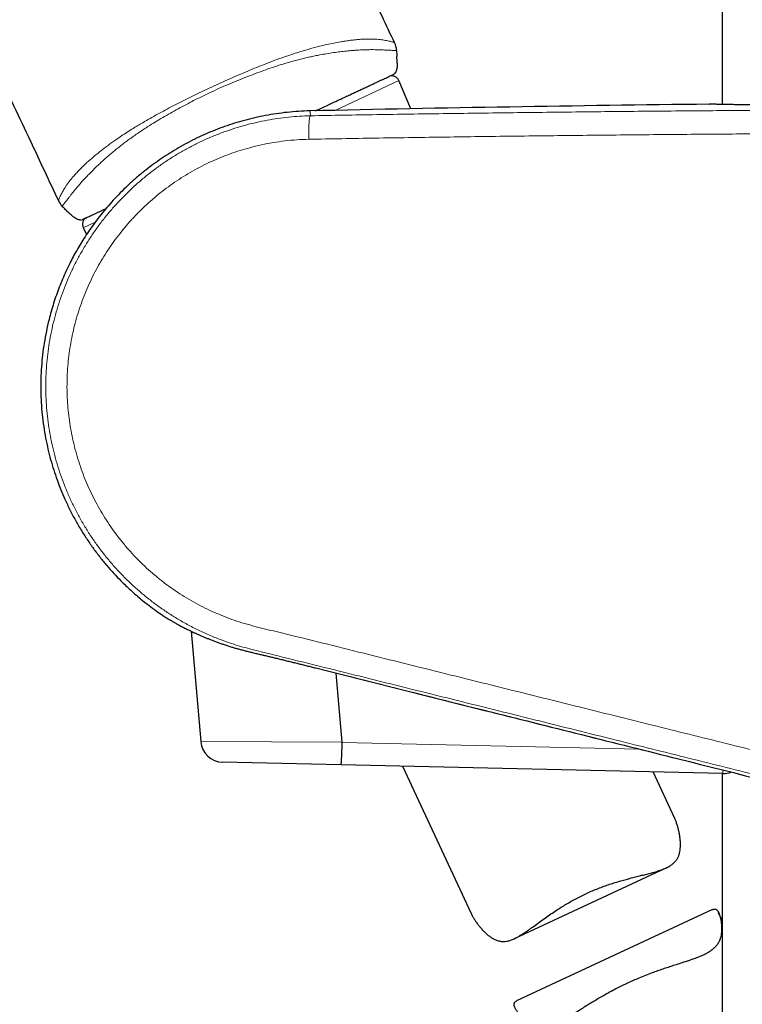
# Model space of a CAD drawing. Header units: millimetres. Extents: x 8 to 1162, y 12 to 2222.
# Tile 33 of 55: x 140 to 188, y 1837 to 1903. Entities that reach past the tile are written whole.
import ezdxf

# ---------------------------------------------------------------- set-up
doc = ezdxf.new("R2010")
doc.units = ezdxf.units.MM

msp = doc.modelspace()

# ---------------------------------------------------------------- linework, layer by layer
at = {"color": 7, "linetype": 'Continuous', "lineweight": 30}
for p, q in [((186.927, 2190.058), (186.927, 1897.228)), ((165.177, 1899.523), (165.183, 1899.542)), ((166.122, 1896.939), (165.34, 1898.826)), ((186.046, 1897.246), (186.063, 1897.246)), ((143.825, 1889.59), (143.866, 1889.572)), ((144.264, 1888.998), (144.491, 1888.562)), ((151.463, 1862.075), (152.108, 1854.702)), ((161.549, 1854.661), (161.145, 1859.279)), ((161.549, 1854.661), (161.55, 1854.652)), ((161.473, 1853.154), (153.568, 1853.333)), ((186.967, 1852.576), (161.473, 1853.154)), ((165.576, 1853.061), (170.163, 1843.223)), ((183.758, 1849.563), (182.303, 1852.682)), ((186.927, 1852.577), (186.927, 1591.376)), ((173.053, 1841.559), (183.177, 1846.28)), ((186.279, 1843.497), (173.189, 1837.394)), ((186.927, 1842.767), (186.683, 1843.288))]:
    msp.add_line(p, q, dxfattribs=at)
at = {"color": 8, "linetype": 'Continuous', "lineweight": 0}
for p, q in [((165.048, 1899.282), (165.004, 1899.245)), ((165.34, 1898.826), (161.072, 1896.835)), ((144.159, 1889.524), (144.106, 1889.516)), ((145.05, 1889.364), (144.264, 1888.998)), ((159.78, 1859.622), (159.78, 1859.622)), ((152.108, 1854.702), (161.549, 1854.661)), ((161.55, 1854.652), (181.404, 1854.202)), ((186.972, 1852.809), (186.967, 1852.576))]:
    msp.add_line(p, q, dxfattribs=at)
at = {"color": 7, "linetype": 'Continuous', "lineweight": 30}
for centre, radius, start, end in [((163.779, 1900.759), 1.4, 2.54453, 25.18082), ((164.878, 1898.634), 0.5, 22.51874, 115), ((213.827, -551.215), 2448.618, 90.65006, 91.273199), ((143.87, 1891.402), 1.4, 205.06531, 223.27362), ((144.708, 1889.228), 0.5, 115, 207.48126), ((150.127, 1863.361), 0.5, 237.16274, 238.5269), ((153.602, 1854.832), 1.5, 185.01536, 268.70171), ((187.001, 1854.076), 1.5, 268.70171, 290.37108)]:
    msp.add_arc(centre, radius, start, end, dxfattribs=at)
for points, knots in [([(165.044, 1901.353), (164.505, 1902.495), (163.303, 1905.047), (161.395, 1908.992), (159.329, 1913.19), (157.227, 1917.375), (155.102, 1921.521), (152.957, 1925.628), (150.791, 1929.696), (148.591, 1933.748), (146.343, 1937.813), (144.045, 1941.887), (141.698, 1945.971), (139.315, 1950.037), (136.898, 1954.083), (134.446, 1958.11), (131.959, 1962.115), (129.579, 1965.876), (127.313, 1969.395), (125.166, 1972.676), (122.996, 1975.941), (120.801, 1979.189), (118.583, 1982.421), (116.383, 1985.574), (114.204, 1988.65), (112.047, 1991.649), (109.868, 1994.631), (107.669, 1997.597), (105.362, 2000.66), (102.946, 2003.818), (100.416, 2007.067), (97.861, 2010.294), (95.278, 2013.497), (92.67, 2016.678), (90.035, 2019.834), (87.864, 2022.397), (86.561, 2023.9), (86.156, 2024.367)], [0, 0, 0, 0, 0.025843, 0.057737, 0.089659, 0.121607, 0.153579, 0.185, 0.216439, 0.247895, 0.279366, 0.311492, 0.343629, 0.375776, 0.40793, 0.44009, 0.472254, 0.50442, 0.531168, 0.557915, 0.58466, 0.611404, 0.638144, 0.664881, 0.690086, 0.715287, 0.740482, 0.765672, 0.790855, 0.818954, 0.847044, 0.875124, 0.903195, 0.931254, 0.959303, 0.987341, 1, 1, 1, 1]), ([(73.342, 2009.136), (73.782, 2008.584), (74.999, 2007.06), (76.958, 2004.535), (79.223, 2001.565), (81.458, 1998.569), (83.622, 1995.608), (85.718, 1992.682), (87.749, 1989.795), (89.755, 1986.888), (91.739, 1983.964), (93.775, 1980.907), (95.861, 1977.717), (97.995, 1974.392), (100.103, 1971.047), (102.184, 1967.683), (104.24, 1964.301), (106.27, 1960.903), (108.277, 1957.488), (110.353, 1953.897), (112.495, 1950.129), (114.7, 1946.182), (116.877, 1942.219), (119.027, 1938.241), (121.138, 1934.273), (123.213, 1930.317), (125.251, 1926.374), (127.267, 1922.421), (129.388, 1918.209), (131.611, 1913.738), (133.931, 1909.006), (136.225, 1904.268), (138.493, 1899.527), (140.619, 1895.041), (141.981, 1892.132), (142.601, 1890.808)], [0, 0, 0, 0, 0.015413, 0.042577, 0.069756, 0.096949, 0.124158, 0.149827, 0.175511, 0.20121, 0.226924, 0.252653, 0.281385, 0.310134, 0.3389, 0.367682, 0.396479, 0.425289, 0.45411, 0.482942, 0.515831, 0.548729, 0.581631, 0.614535, 0.647437, 0.679745, 0.712045, 0.744332, 0.776601, 0.814988, 0.853338, 0.891642, 0.929892, 0.968081, 1, 1, 1, 1]), ([(165.178, 1900.821), (165.181, 1900.756), (165.188, 1900.624), (165.196, 1900.491), (165.2, 1900.423)], [0, 0, 0, 0, 0.4873918, 1, 1, 1, 1]), ([(165.221, 1899.975), (165.22, 1899.99), (165.22, 1900.016), (165.218, 1900.065), (165.216, 1900.112), (165.214, 1900.152), (165.212, 1900.182), (165.211, 1900.212), (165.209, 1900.255), (165.207, 1900.308), (165.204, 1900.368), (165.202, 1900.403), (165.201, 1900.423)], [0, 0, 0, 0, 0.179375, 0.316189, 0.414728, 0.453292, 0.48827, 0.523706, 0.563552, 0.666666, 0.81055, 1, 1, 1, 1]), ([(165.22, 1899.977), (165.22, 1899.964), (165.223, 1899.875), (165.216, 1899.751), (165.197, 1899.605), (165.175, 1899.506), (165.143, 1899.416), (165.103, 1899.345), (165.07, 1899.3), (165.05, 1899.284), (165.048, 1899.282)], [0, 0, 0, 0, 0.0515533, 0.3637771, 0.5081669, 0.6536535, 0.7746414, 0.8983142, 0.9872862, 1, 1, 1, 1]), ([(159.776, 1896.807), (159.86, 1896.846), (160.071, 1896.944), (160.402, 1897.098), (160.767, 1897.269), (161.117, 1897.432), (161.452, 1897.588), (161.771, 1897.737), (162.079, 1897.881), (162.377, 1898.019), (162.663, 1898.153), (162.937, 1898.28), (163.196, 1898.401), (163.437, 1898.514), (163.66, 1898.618), (163.865, 1898.713), (164.054, 1898.802), (164.229, 1898.883), (164.387, 1898.957), (164.53, 1899.023), (164.654, 1899.081), (164.769, 1899.135), (164.869, 1899.182), (164.946, 1899.218), (164.995, 1899.24), (165.001, 1899.243), (165.004, 1899.245)], [0, 0, 0, 0, 0.026377, 0.067017, 0.107957, 0.148897, 0.18838, 0.227864, 0.267622, 0.307379, 0.348002, 0.388624, 0.429545, 0.470465, 0.509953, 0.54944, 0.589202, 0.628963, 0.669589, 0.710216, 0.75114, 0.792065, 0.843663, 0.895413, 0.947628, 1, 1, 1, 1]), ([(164.991, 1899.239), (165.016, 1899.258), (165.066, 1899.297), (165.099, 1899.347), (165.116, 1899.373)], [0, 0, 0, 0, 0.493068, 1, 1, 1, 1]), ([(205.583, 1897.39), (205.582, 1897.39), (205.581, 1897.39), (205.574, 1897.389), (205.557, 1897.389), (205.531, 1897.388), (205.494, 1897.386), (205.449, 1897.385), (205.394, 1897.383), (205.33, 1897.38), (205.256, 1897.378), (205.173, 1897.375), (205.082, 1897.372), (204.981, 1897.368), (204.872, 1897.364), (204.754, 1897.36), (204.627, 1897.356), (204.493, 1897.351), (204.349, 1897.346), (204.198, 1897.341), (204.039, 1897.336), (203.871, 1897.331), (203.695, 1897.325), (203.512, 1897.32), (203.321, 1897.314), (203.123, 1897.308), (202.918, 1897.302), (202.706, 1897.296), (202.488, 1897.29), (202.264, 1897.284), (202.034, 1897.278), (201.798, 1897.272), (201.555, 1897.266), (201.306, 1897.259), (201.051, 1897.253), (200.792, 1897.248), (200.529, 1897.242), (200.262, 1897.236), (199.992, 1897.231), (199.718, 1897.225), (199.439, 1897.22), (199.157, 1897.215), (198.87, 1897.21), (198.58, 1897.206), (198.287, 1897.201), (197.991, 1897.197), (197.693, 1897.193), (197.393, 1897.189), (197.092, 1897.185), (196.79, 1897.182), (196.488, 1897.179), (196.186, 1897.176), (195.885, 1897.174), (195.584, 1897.172), (195.283, 1897.17), (194.981, 1897.169), (194.678, 1897.167), (194.377, 1897.166), (194.076, 1897.165), (193.779, 1897.165), (193.485, 1897.165), (193.193, 1897.165), (192.904, 1897.165), (192.616, 1897.166), (192.33, 1897.166), (192.049, 1897.167), (191.771, 1897.169), (191.496, 1897.17), (191.227, 1897.172), (190.962, 1897.174), (190.702, 1897.176), (190.447, 1897.178), (190.197, 1897.18), (189.953, 1897.183), (189.714, 1897.185), (189.48, 1897.188), (189.253, 1897.191), (189.032, 1897.194), (188.817, 1897.196), (188.609, 1897.199), (188.408, 1897.202), (188.214, 1897.205), (188.027, 1897.208), (187.849, 1897.211), (187.679, 1897.214), (187.516, 1897.217), (187.361, 1897.22), (187.214, 1897.223), (187.074, 1897.225), (186.944, 1897.228), (186.822, 1897.23), (186.709, 1897.232), (186.605, 1897.235), (186.51, 1897.237), (186.424, 1897.238), (186.346, 1897.24), (186.278, 1897.241), (186.219, 1897.243), (186.17, 1897.244), (186.129, 1897.245), (186.098, 1897.245), (186.077, 1897.246), (186.065, 1897.246), (186.064, 1897.246), (186.063, 1897.246)], [0, 0, 0, 0, 0.0052332, 0.0141961, 0.0237279, 0.0336071, 0.043448, 0.0532349, 0.0631105, 0.0730193, 0.0829386, 0.0928622, 0.1027808, 0.1126857, 0.1225683, 0.1324125, 0.1423111, 0.1521817, 0.162039, 0.1718979, 0.1817691, 0.191666, 0.2015997, 0.2114744, 0.2213385, 0.2312349, 0.2411487, 0.2510635, 0.2609595, 0.2708211, 0.2806563, 0.2904939, 0.300376, 0.3102973, 0.3202357, 0.3301649, 0.340059, 0.3498967, 0.359688, 0.3694766, 0.3793015, 0.3891581, 0.3990412, 0.4089454, 0.418865, 0.428794, 0.4387264, 0.4486538, 0.4585703, 0.4684698, 0.4783466, 0.4881953, 0.4980108, 0.5078032, 0.5176044, 0.5274687, 0.5373796, 0.5473114, 0.5572336, 0.5671152, 0.5769308, 0.5867173, 0.5965993, 0.6064843, 0.6163721, 0.6262626, 0.6361556, 0.6460513, 0.6559437, 0.6658073, 0.6756761, 0.6855232, 0.695363, 0.7052093, 0.7150723, 0.7249666, 0.7349039, 0.7447498, 0.7546217, 0.7645321, 0.7744607, 0.7843841, 0.7942772, 0.8041196, 0.8139385, 0.8237945, 0.8336959, 0.8436254, 0.8535653, 0.8634939, 0.8733923, 0.883243, 0.8930752, 0.9029686, 0.9128396, 0.9227031, 0.9325732, 0.9424609, 0.9523826, 0.9623516, 0.9721939, 0.9820568, 0.9919575, 1, 1, 1, 1]), ([(159.419, 1896.796), (159.351, 1896.796), (159.027, 1896.793), (158.452, 1896.756), (157.7, 1896.686), (156.964, 1896.584), (156.244, 1896.456), (155.541, 1896.302), (154.857, 1896.124), (154.191, 1895.923), (153.544, 1895.701), (152.917, 1895.46), (152.31, 1895.2), (151.701, 1894.914), (151.092, 1894.599), (150.485, 1894.257), (149.905, 1893.899), (149.35, 1893.529), (148.82, 1893.149), (148.287, 1892.737), (147.755, 1892.292), (147.228, 1891.815), (146.734, 1891.333), (146.27, 1890.845), (145.835, 1890.353), (145.428, 1889.86), (145.052, 1889.37), (144.704, 1888.886), (144.386, 1888.412), (144.095, 1887.948), (143.83, 1887.498), (143.588, 1887.058), (143.347, 1886.591), (143.11, 1886.096), (142.877, 1885.567), (142.663, 1885.039), (142.466, 1884.505), (142.285, 1883.965), (142.122, 1883.419), (141.955, 1882.796), (141.795, 1882.092), (141.651, 1881.307), (141.542, 1880.517), (141.468, 1879.722), (141.429, 1878.925), (141.424, 1878.126), (141.454, 1877.328), (141.518, 1876.532), (141.616, 1875.74), (141.745, 1874.971), (141.902, 1874.232), (142.082, 1873.525), (142.286, 1872.837), (142.514, 1872.168), (142.763, 1871.518), (143.047, 1870.851), (143.369, 1870.172), (143.731, 1869.485), (144.114, 1868.826), (144.518, 1868.193), (144.941, 1867.587), (145.38, 1867.007), (145.833, 1866.456), (146.295, 1865.936), (146.715, 1865.497), (147.095, 1865.122), (147.442, 1864.798), (147.818, 1864.464), (148.226, 1864.122), (148.666, 1863.774), (149.117, 1863.441), (149.516, 1863.162), (149.76, 1863.005), (149.856, 1862.943)], [0, 0, 0, 0, 0.004385, 0.020751, 0.036863, 0.052721, 0.068325, 0.083675, 0.098771, 0.113614, 0.128202, 0.142537, 0.156619, 0.170447, 0.185634, 0.200504, 0.215055, 0.229288, 0.243202, 0.256798, 0.272413, 0.287586, 0.302317, 0.316608, 0.330704, 0.344343, 0.357523, 0.370246, 0.382509, 0.394107, 0.405263, 0.415977, 0.426249, 0.43893, 0.451095, 0.463246, 0.475398, 0.487552, 0.499707, 0.511864, 0.528885, 0.545908, 0.562933, 0.579961, 0.596994, 0.61403, 0.631069, 0.648112, 0.665157, 0.682205, 0.697998, 0.713553, 0.728872, 0.743955, 0.758802, 0.773412, 0.790327, 0.806913, 0.823168, 0.839094, 0.854971, 0.870507, 0.885702, 0.900557, 0.915071, 0.924599, 0.934721, 0.945463, 0.956824, 0.968806, 0.981407, 0.992676, 1, 1, 1, 1]), ([(144.106, 1889.516), (144.088, 1889.515), (144.043, 1889.514), (143.971, 1889.529), (143.885, 1889.56), (143.791, 1889.606), (143.659, 1889.688), (143.491, 1889.816), (143.291, 1889.995), (143.074, 1890.207), (142.93, 1890.359), (142.851, 1890.442)], [0, 0, 0, 0, 0.0347117, 0.0846632, 0.1358854, 0.2076843, 0.2802913, 0.4282585, 0.6060025, 0.7842698, 1, 1, 1, 1]), ([(144.159, 1889.524), (144.161, 1889.525), (144.165, 1889.527), (144.197, 1889.542), (144.249, 1889.566), (144.323, 1889.601), (144.414, 1889.643), (144.522, 1889.694), (144.645, 1889.751), (144.785, 1889.816), (144.943, 1889.89), (145.12, 1889.972), (145.315, 1890.063), (145.53, 1890.163), (145.685, 1890.236), (145.773, 1890.277), (145.779, 1890.28)], [0, 0, 0, 0, 0.079151, 0.158302, 0.237611, 0.317403, 0.397357, 0.470692, 0.544026, 0.61787, 0.691713, 0.767163, 0.842613, 0.918618, 0.994624, 1, 1, 1, 1]), ([(149.866, 1862.935), (149.866, 1862.934), (149.867, 1862.934), (149.874, 1862.93), (149.889, 1862.921), (149.913, 1862.906), (149.945, 1862.887), (149.985, 1862.863), (150.033, 1862.835), (150.09, 1862.802), (150.155, 1862.764), (150.227, 1862.723), (150.308, 1862.677), (150.397, 1862.627), (150.495, 1862.572), (150.602, 1862.514), (150.717, 1862.452), (150.841, 1862.386), (150.974, 1862.318), (151.114, 1862.246), (151.263, 1862.172), (151.421, 1862.095), (151.588, 1862.015), (151.763, 1861.934), (151.947, 1861.851), (152.139, 1861.766), (152.337, 1861.682), (152.543, 1861.597), (152.756, 1861.512), (152.976, 1861.427), (153.204, 1861.342), (153.438, 1861.259), (153.678, 1861.177), (153.923, 1861.096), (154.162, 1861.021), (154.395, 1860.951), (154.627, 1860.885), (154.877, 1860.818), (155.143, 1860.75), (155.423, 1860.681), (155.707, 1860.613), (155.995, 1860.545), (156.284, 1860.477), (156.563, 1860.411), (156.837, 1860.345), (157.111, 1860.279), (157.397, 1860.21), (157.691, 1860.138), (157.988, 1860.066), (158.287, 1859.993), (158.586, 1859.919), (158.887, 1859.844), (159.188, 1859.77), (159.486, 1859.695), (159.683, 1859.646), (159.78, 1859.621)], [0, 0, 0, 0, 0.009388, 0.023502, 0.041253, 0.058977, 0.076723, 0.094521, 0.112401, 0.130395, 0.148533, 0.166843, 0.184666, 0.202815, 0.221201, 0.239794, 0.258565, 0.277485, 0.296525, 0.315655, 0.33468, 0.354101, 0.373706, 0.393456, 0.413311, 0.433225, 0.453151, 0.473025, 0.492868, 0.512945, 0.53305, 0.553149, 0.57321, 0.593206, 0.613113, 0.630277, 0.647905, 0.666232, 0.686549, 0.706921, 0.727285, 0.747581, 0.767756, 0.787767, 0.805351, 0.823824, 0.843408, 0.863048, 0.882727, 0.902426, 0.922124, 0.941797, 0.961442, 0.981047, 1, 1, 1, 1]), ([(159.78, 1859.622), (163.539, 1858.678), (171.615, 1856.651), (183.591, 1853.654), (191.807, 1851.601), (195.706, 1850.627)], [0, 0, 0, 0, 0.3139736, 0.6745099, 1, 1, 1, 1]), ([(161.473, 1853.154), (161.473, 1853.154), (161.475, 1853.154), (161.478, 1853.162), (161.484, 1853.193), (161.491, 1853.246), (161.497, 1853.317), (161.503, 1853.4), (161.509, 1853.501), (161.515, 1853.618), (161.521, 1853.745), (161.527, 1853.886), (161.532, 1854.036), (161.537, 1854.193), (161.542, 1854.357), (161.547, 1854.524), (161.549, 1854.609), (161.55, 1854.652)], [0, 0, 0, 0, 0.013426, 0.077002, 0.141222, 0.247024, 0.301308, 0.355991, 0.461755, 0.51602, 0.570683, 0.676429, 0.730686, 0.785341, 0.891087, 0.945344, 1, 1, 1, 1]), ([(177.819, 1844.551), (177.938, 1844.606), (178.177, 1844.715), (178.547, 1844.868), (178.926, 1845.014), (179.308, 1845.15), (179.685, 1845.273), (180.052, 1845.384), (180.411, 1845.486), (180.768, 1845.582), (181.125, 1845.673), (181.474, 1845.76), (181.81, 1845.843), (182.14, 1845.929), (182.468, 1846.02), (182.787, 1846.121), (183.035, 1846.215), (183.219, 1846.299), (183.371, 1846.377), (183.53, 1846.476), (183.689, 1846.601), (183.824, 1846.743), (183.934, 1846.902), (184.017, 1847.078), (184.076, 1847.266), (184.113, 1847.467), (184.133, 1847.686), (184.135, 1847.923), (184.118, 1848.175), (184.086, 1848.427), (184.04, 1848.677), (183.983, 1848.919), (183.916, 1849.152), (183.841, 1849.366), (183.788, 1849.505), (183.758, 1849.561), (183.757, 1849.563)], [0, 0, 0, 0, 0.0311763, 0.0624616, 0.0955406, 0.1287436, 0.1607262, 0.192811, 0.2239407, 0.255156, 0.2880922, 0.3211244, 0.3528825, 0.3847311, 0.4200524, 0.4555764, 0.4912934, 0.5092856, 0.5273139, 0.553999, 0.5808884, 0.6079681, 0.6353158, 0.661983, 0.6888698, 0.7158984, 0.743069, 0.7746722, 0.8063522, 0.838207, 0.8701007, 0.9022149, 0.934378, 0.9667473, 0.9992408, 1, 1, 1, 1]), ([(170.164, 1843.223), (170.169, 1843.211), (170.189, 1843.166), (170.245, 1843.06), (170.335, 1842.904), (170.457, 1842.716), (170.593, 1842.526), (170.742, 1842.337), (170.902, 1842.152), (171.074, 1841.976), (171.256, 1841.811), (171.446, 1841.665), (171.645, 1841.54), (171.851, 1841.444), (172.03, 1841.391), (172.176, 1841.369), (172.323, 1841.361), (172.509, 1841.376), (172.736, 1841.43), (172.969, 1841.517), (173.183, 1841.621), (173.375, 1841.728), (173.545, 1841.832), (173.719, 1841.944), (173.896, 1842.064), (174.076, 1842.191), (174.323, 1842.367), (174.638, 1842.596), (175.016, 1842.87), (175.392, 1843.136), (175.747, 1843.378), (176.092, 1843.602), (176.421, 1843.806), (176.759, 1844.004), (177.104, 1844.195), (177.457, 1844.379), (177.698, 1844.494), (177.819, 1844.551)], [0, 0, 0, 0, 0.006699, 0.02444, 0.054697, 0.085038, 0.115556, 0.146112, 0.176869, 0.207663, 0.238621, 0.269653, 0.300096, 0.330755, 0.361649, 0.377265, 0.392927, 0.423418, 0.454258, 0.485346, 0.516705, 0.538153, 0.559648, 0.581323, 0.602998, 0.624811, 0.646625, 0.690559, 0.732979, 0.771408, 0.809994, 0.841667, 0.873438, 0.904889, 0.936472, 0.968165, 1, 1, 1, 1]), ([(186.28, 1843.495), (186.302, 1843.505), (186.357, 1843.531), (186.435, 1843.536), (186.516, 1843.512), (186.589, 1843.45), (186.655, 1843.353), (186.716, 1843.219), (186.769, 1843.058), (186.813, 1842.883), (186.846, 1842.7), (186.87, 1842.506), (186.881, 1842.304), (186.879, 1842.097), (186.86, 1841.889), (186.822, 1841.682), (186.758, 1841.473), (186.68, 1841.301), (186.596, 1841.166), (186.524, 1841.068), (186.442, 1840.976), (186.35, 1840.888), (186.248, 1840.804), (186.104, 1840.699), (185.905, 1840.579), (185.641, 1840.448), (185.35, 1840.325), (185.049, 1840.212), (184.744, 1840.106), (184.417, 1839.998), (184.054, 1839.881), (183.675, 1839.76), (183.307, 1839.641), (182.954, 1839.523), (182.597, 1839.399), (182.21, 1839.259), (181.793, 1839.1), (181.372, 1838.929), (180.973, 1838.758), (180.725, 1838.644), (180.6, 1838.587)], [0, 0, 0, 0, 0.018723, 0.047166, 0.07592, 0.103943, 0.132307, 0.160904, 0.189808, 0.215719, 0.241693, 0.267846, 0.294038, 0.320498, 0.347007, 0.37373, 0.400544, 0.430627, 0.445857, 0.461087, 0.47646, 0.491833, 0.507391, 0.522982, 0.55302, 0.583326, 0.613793, 0.644486, 0.671506, 0.698605, 0.731451, 0.764426, 0.792182, 0.820015, 0.847676, 0.875417, 0.909077, 0.94289, 0.971397, 1, 1, 1, 1]), ([(180.6, 1838.587), (180.485, 1838.532), (180.255, 1838.423), (179.889, 1838.24), (179.505, 1838.038), (179.125, 1837.828), (178.774, 1837.626), (178.454, 1837.436), (178.145, 1837.247), (177.825, 1837.049), (177.493, 1836.839), (177.17, 1836.635), (176.874, 1836.451), (176.583, 1836.274), (176.28, 1836.1), (176.02, 1835.964), (175.816, 1835.87), (175.665, 1835.807), (175.516, 1835.753), (175.337, 1835.699), (175.129, 1835.656), (174.896, 1835.64), (174.668, 1835.661), (174.452, 1835.717), (174.251, 1835.8), (174.052, 1835.91), (173.853, 1836.049), (173.669, 1836.205), (173.51, 1836.363), (173.372, 1836.519), (173.248, 1836.679), (173.162, 1836.811), (173.107, 1836.91), (173.073, 1836.981), (173.048, 1837.047), (173.027, 1837.126), (173.024, 1837.196), (173.039, 1837.255), (173.068, 1837.309), (173.112, 1837.356), (173.17, 1837.381), (173.191, 1837.39)], [0, 0, 0, 0, 0.026618, 0.053315, 0.085695, 0.118213, 0.145603, 0.173072, 0.199677, 0.226351, 0.258661, 0.291093, 0.318382, 0.345749, 0.37918, 0.412884, 0.429843, 0.446802, 0.46392, 0.481075, 0.509448, 0.538138, 0.567064, 0.596336, 0.623196, 0.650162, 0.682819, 0.715572, 0.743064, 0.7706, 0.800523, 0.830628, 0.845772, 0.860915, 0.87621, 0.891542, 0.921547, 0.936762, 0.951976, 0.982669, 1, 1, 1, 1])]:
    msp.add_open_spline(points, degree=3, knots=knots, dxfattribs=at)
at = {"color": 8, "linetype": 'Continuous', "lineweight": 0}
for points, knots in [([(142.602, 1890.809), (142.603, 1890.81), (142.604, 1890.814), (142.616, 1890.842), (142.635, 1890.89), (142.664, 1890.961), (142.703, 1891.054), (142.756, 1891.171), (142.824, 1891.308), (142.906, 1891.457), (142.999, 1891.614), (143.103, 1891.777), (143.225, 1891.953), (143.367, 1892.143), (143.531, 1892.346), (143.718, 1892.561), (143.932, 1892.79), (144.145, 1893.005), (144.348, 1893.199), (144.556, 1893.391), (144.803, 1893.609), (145.095, 1893.854), (145.382, 1894.086), (145.658, 1894.301), (145.915, 1894.494), (146.177, 1894.685), (146.474, 1894.894), (146.815, 1895.127), (147.202, 1895.38), (147.57, 1895.613), (147.913, 1895.823), (148.285, 1896.044), (148.721, 1896.296), (149.225, 1896.576), (149.74, 1896.854), (150.265, 1897.13), (150.796, 1897.402), (151.332, 1897.672), (151.875, 1897.94), (152.435, 1898.209), (153.01, 1898.476), (153.601, 1898.743), (154.194, 1899.004), (154.792, 1899.261), (155.393, 1899.515), (155.997, 1899.764), (156.6, 1900.004), (157.124, 1900.202), (157.566, 1900.36), (157.969, 1900.499), (158.41, 1900.644), (158.886, 1900.792), (159.316, 1900.918), (159.701, 1901.024), (160.094, 1901.126), (160.528, 1901.228), (160.995, 1901.326), (161.367, 1901.395), (161.653, 1901.443), (161.877, 1901.477), (162.108, 1901.509), (162.37, 1901.54), (162.645, 1901.566), (162.927, 1901.585), (163.168, 1901.595), (163.374, 1901.597), (163.574, 1901.595), (163.783, 1901.585), (163.993, 1901.568), (164.183, 1901.546), (164.361, 1901.52), (164.523, 1901.491), (164.668, 1901.46), (164.789, 1901.431), (164.886, 1901.404), (164.959, 1901.382), (165.01, 1901.366), (165.041, 1901.356), (165.044, 1901.355), (165.046, 1901.354)], [0, 0, 0, 0, 0.015278, 0.030555, 0.045901, 0.061247, 0.076841, 0.092435, 0.108129, 0.123823, 0.136953, 0.150082, 0.163463, 0.176858, 0.190251, 0.203627, 0.217337, 0.231046, 0.240153, 0.249259, 0.261618, 0.273987, 0.286346, 0.29579, 0.305233, 0.314163, 0.323092, 0.335178, 0.347273, 0.35936, 0.368555, 0.37775, 0.391726, 0.405702, 0.41991, 0.434128, 0.448349, 0.462561, 0.476967, 0.491373, 0.506708, 0.522043, 0.537438, 0.552833, 0.568471, 0.584107, 0.599866, 0.615625, 0.625173, 0.634721, 0.647628, 0.660542, 0.673447, 0.683286, 0.693124, 0.707462, 0.721958, 0.736454, 0.743784, 0.751115, 0.760064, 0.769014, 0.781122, 0.793239, 0.805348, 0.814557, 0.823765, 0.836874, 0.850044, 0.863214, 0.876441, 0.891661, 0.906882, 0.922326, 0.937781, 0.953237, 0.968682, 0.984341, 1, 1, 1, 1]), ([(165.178, 1900.821), (165.178, 1900.821), (165.178, 1900.821), (165.172, 1900.821), (165.143, 1900.823), (165.093, 1900.826), (165.02, 1900.83), (164.921, 1900.836), (164.796, 1900.842), (164.643, 1900.85), (164.471, 1900.858), (164.285, 1900.866), (164.089, 1900.874), (163.872, 1900.881), (163.659, 1900.885), (163.457, 1900.885), (163.273, 1900.883), (163.079, 1900.878), (162.872, 1900.871), (162.655, 1900.859), (162.427, 1900.845), (162.186, 1900.826), (161.888, 1900.8), (161.524, 1900.762), (161.086, 1900.706), (160.623, 1900.637), (160.195, 1900.564), (159.81, 1900.489), (159.475, 1900.417), (159.132, 1900.339), (158.781, 1900.253), (158.425, 1900.161), (158.063, 1900.061), (157.697, 1899.955), (157.256, 1899.819), (156.742, 1899.649), (156.151, 1899.439), (155.556, 1899.216), (154.956, 1898.98), (154.355, 1898.737), (153.751, 1898.483), (153.149, 1898.217), (152.572, 1897.949), (152.023, 1897.681), (151.499, 1897.416), (150.979, 1897.142), (150.462, 1896.862), (149.949, 1896.575), (149.442, 1896.281), (148.942, 1895.979), (148.516, 1895.71), (148.161, 1895.478), (147.873, 1895.283), (147.591, 1895.086), (147.314, 1894.888), (147.043, 1894.688), (146.78, 1894.486), (146.524, 1894.284), (146.277, 1894.083), (146.04, 1893.883), (145.811, 1893.686), (145.592, 1893.49), (145.38, 1893.296), (145.179, 1893.107), (144.986, 1892.92), (144.803, 1892.738), (144.606, 1892.537), (144.401, 1892.321), (144.191, 1892.094), (144, 1891.878), (143.827, 1891.674), (143.671, 1891.484), (143.531, 1891.309), (143.407, 1891.149), (143.291, 1891), (143.185, 1890.865), (143.092, 1890.745), (143.016, 1890.646), (142.955, 1890.567), (142.907, 1890.509), (142.874, 1890.469), (142.855, 1890.447), (142.851, 1890.442), (142.851, 1890.442), (142.851, 1890.442)], [0, 0, 0, 0, 0.000001, 0.015568, 0.031148, 0.046776, 0.062422, 0.078294, 0.09419, 0.110169, 0.126179, 0.139398, 0.152662, 0.165948, 0.179283, 0.188173, 0.197073, 0.20605, 0.215026, 0.224046, 0.233066, 0.242174, 0.251296, 0.265381, 0.279578, 0.293832, 0.308202, 0.317578, 0.326971, 0.336483, 0.345995, 0.355566, 0.365137, 0.374819, 0.384514, 0.399697, 0.414922, 0.430387, 0.445853, 0.461421, 0.476989, 0.492751, 0.508532, 0.522491, 0.536464, 0.550575, 0.564686, 0.578879, 0.593071, 0.607444, 0.621853, 0.630653, 0.639463, 0.648358, 0.657253, 0.666197, 0.675141, 0.684182, 0.693238, 0.702205, 0.711187, 0.72028, 0.729373, 0.738526, 0.747678, 0.756945, 0.766226, 0.779316, 0.792442, 0.805814, 0.819185, 0.832677, 0.846169, 0.859882, 0.873618, 0.889153, 0.904717, 0.920365, 0.936039, 0.951981, 0.967945, 0.983964, 0.999999, 1, 1, 1, 1]), ([(205.6, 1897.39), (205.597, 1897.39), (205.591, 1897.39), (205.542, 1897.388), (205.465, 1897.385), (205.358, 1897.381), (205.221, 1897.376), (205.054, 1897.37), (204.858, 1897.363), (204.633, 1897.356), (204.379, 1897.347), (204.099, 1897.338), (203.794, 1897.328), (203.464, 1897.318), (203.109, 1897.307), (202.73, 1897.296), (202.329, 1897.285), (201.908, 1897.274), (201.468, 1897.263), (201.012, 1897.252), (200.538, 1897.242), (200.048, 1897.231), (199.545, 1897.222), (199.03, 1897.212), (198.505, 1897.204), (197.973, 1897.196), (197.434, 1897.189), (196.89, 1897.183), (196.341, 1897.177), (195.79, 1897.173), (195.24, 1897.169), (194.693, 1897.167), (194.15, 1897.165), (193.611, 1897.164), (193.078, 1897.165), (192.554, 1897.165), (192.042, 1897.167), (191.541, 1897.17), (191.055, 1897.173), (190.583, 1897.176), (190.126, 1897.181), (189.688, 1897.185), (189.269, 1897.19), (188.872, 1897.195), (188.497, 1897.201), (188.145, 1897.206), (187.816, 1897.212), (187.513, 1897.217), (187.235, 1897.222), (186.986, 1897.227), (186.765, 1897.231), (186.572, 1897.235), (186.408, 1897.238), (186.273, 1897.241), (186.169, 1897.244), (186.097, 1897.245), (186.054, 1897.246), (186.049, 1897.246), (186.046, 1897.246)], [0, 0, 0, 0, 0.0178551, 0.0357664, 0.0537062, 0.071646, 0.0895573, 0.1074124, 0.1252617, 0.1431671, 0.1611011, 0.1790351, 0.1969404, 0.2147897, 0.2326377, 0.250542, 0.268475, 0.2864078, 0.304312, 0.32216, 0.3400071, 0.3579106, 0.3758428, 0.393775, 0.4116784, 0.4295254, 0.4473643, 0.4652596, 0.4831837, 0.5011077, 0.519003, 0.5368419, 0.5546746, 0.5725636, 0.5904814, 0.6083992, 0.6262884, 0.6441212, 0.6619602, 0.6798554, 0.6977793, 0.7157032, 0.7335986, 0.7514377, 0.7692911, 0.7872007, 0.805139, 0.8230773, 0.8409871, 0.8588406, 0.8767031, 0.8946217, 0.912569, 0.9305164, 0.9484351, 0.9662976, 0.9831488, 1, 1, 1, 1]), ([(194.513, 1851.152), (192.883, 1851.558), (189.622, 1852.37), (184.733, 1853.588), (179.649, 1854.854), (174.37, 1856.168), (168.896, 1857.531), (163.425, 1858.89), (158.97, 1860.007), (156.133, 1860.7), (154.919, 1861.014), (154.317, 1861.195), (153.721, 1861.397), (153.062, 1861.646), (152.344, 1861.952), (151.575, 1862.325), (150.854, 1862.718), (150.18, 1863.124), (149.553, 1863.539), (148.944, 1863.98), (148.347, 1864.451), (147.766, 1864.951), (147.201, 1865.48), (146.658, 1866.033), (146.145, 1866.604), (145.66, 1867.19), (145.205, 1867.79), (144.775, 1868.409), (144.368, 1869.052), (143.984, 1869.718), (143.626, 1870.407), (143.297, 1871.11), (143.002, 1871.819), (142.741, 1872.531), (142.511, 1873.245), (142.312, 1873.969), (142.141, 1874.707), (142, 1875.459), (141.891, 1876.224), (141.814, 1876.993), (141.77, 1877.756), (141.759, 1878.511), (141.778, 1879.259), (141.828, 1880.005), (141.91, 1880.756), (142.025, 1881.509), (142.174, 1882.264), (142.354, 1883.013), (142.564, 1883.745), (142.801, 1884.461), (143.066, 1885.159), (143.358, 1885.846), (143.682, 1886.527), (144.038, 1887.199), (144.426, 1887.862), (144.842, 1888.508), (145.28, 1889.129), (145.74, 1889.727), (146.22, 1890.3), (146.723, 1890.852), (147.253, 1891.389), (147.81, 1891.907), (148.394, 1892.406), (149, 1892.879), (149.619, 1893.323), (150.252, 1893.736), (150.896, 1894.121), (151.555, 1894.478), (152.235, 1894.811), (152.935, 1895.118), (153.654, 1895.396), (154.385, 1895.644), (155.11, 1895.857), (155.829, 1896.035), (156.54, 1896.181), (157.257, 1896.299), (157.978, 1896.388), (158.702, 1896.45), (159.185, 1896.466), (159.426, 1896.474)], [0, 0, 0, 0, 0.054626, 0.109252, 0.163878, 0.225108, 0.286338, 0.347569, 0.408798, 0.436035, 0.442849, 0.449663, 0.456508, 0.463353, 0.472634, 0.481921, 0.491203, 0.499362, 0.507528, 0.515695, 0.523854, 0.53225, 0.540653, 0.549056, 0.557451, 0.565614, 0.573785, 0.581955, 0.590118, 0.598522, 0.606933, 0.615344, 0.623747, 0.631866, 0.639992, 0.648117, 0.656236, 0.664592, 0.672956, 0.68132, 0.689677, 0.697765, 0.705859, 0.713954, 0.722041, 0.730364, 0.738695, 0.747025, 0.755349, 0.763427, 0.771513, 0.779599, 0.787678, 0.79599, 0.804311, 0.812631, 0.820944, 0.829037, 0.837138, 0.845238, 0.853331, 0.861657, 0.869991, 0.878325, 0.886651, 0.894786, 0.902927, 0.911069, 0.919204, 0.927574, 0.935951, 0.944328, 0.952697, 0.96057, 0.968456, 0.976349, 0.984241, 0.992127, 1, 1, 1, 1]), ([(159.319, 1894.906), (159.318, 1894.973), (159.316, 1895.106), (159.315, 1895.303), (159.317, 1895.493), (159.322, 1895.673), (159.329, 1895.84), (159.337, 1895.993), (159.348, 1896.128), (159.361, 1896.243), (159.376, 1896.338), (159.391, 1896.408), (159.408, 1896.457), (159.42, 1896.468), (159.426, 1896.474)], [0, 0, 0, 0, 0.0833332, 0.1666664, 0.2499996, 0.3333329, 0.4166662, 0.4999995, 0.5833328, 0.6666662, 0.7499996, 0.8333331, 0.9166665, 1, 1, 1, 1]), ([(159.426, 1896.474), (160.901, 1896.499), (163.852, 1896.55), (168.28, 1896.617), (172.71, 1896.676), (177.143, 1896.728), (181.578, 1896.773), (186.015, 1896.811), (190.454, 1896.842), (193.415, 1896.857), (194.895, 1896.865)], [0, 0, 0, 0, 0.124965, 0.24993, 0.374909, 0.499888, 0.624909, 0.74993, 0.874965, 1, 1, 1, 1]), ([(194.818, 1895.298), (193.337, 1895.29), (190.376, 1895.275), (185.935, 1895.244), (181.496, 1895.206), (177.058, 1895.161), (172.62, 1895.109), (168.185, 1895.049), (163.751, 1894.982), (160.796, 1894.932), (159.319, 1894.906)], [0, 0, 0, 0, 0.124965, 0.249931, 0.37491, 0.499889, 0.62491, 0.749931, 0.874965, 1, 1, 1, 1]), ([(159.319, 1894.906), (159.054, 1894.897), (158.524, 1894.878), (157.731, 1894.801), (156.942, 1894.688), (156.16, 1894.538), (155.422, 1894.358), (154.729, 1894.157), (154.081, 1893.938), (153.441, 1893.693), (152.807, 1893.419), (152.179, 1893.115), (151.558, 1892.781), (150.952, 1892.421), (150.368, 1892.04), (149.807, 1891.64), (149.269, 1891.221), (148.748, 1890.78), (148.242, 1890.314), (147.751, 1889.822), (147.277, 1889.304), (146.825, 1888.767), (146.4, 1888.217), (146.003, 1887.655), (145.633, 1887.082), (145.286, 1886.495), (144.962, 1885.889), (144.66, 1885.263), (144.383, 1884.618), (144.133, 1883.962), (143.913, 1883.303), (143.723, 1882.641), (143.562, 1881.977), (143.428, 1881.308), (143.321, 1880.627), (143.243, 1879.935), (143.193, 1879.234), (143.174, 1878.531), (143.184, 1877.834), (143.223, 1877.144), (143.29, 1876.462), (143.385, 1875.783), (143.509, 1875.103), (143.664, 1874.421), (143.85, 1873.741), (144.065, 1873.069), (144.306, 1872.412), (144.572, 1871.771), (144.863, 1871.147), (145.179, 1870.535), (145.524, 1869.932), (145.897, 1869.337), (146.3, 1868.755), (146.727, 1868.19), (147.174, 1867.649), (147.639, 1867.133), (148.119, 1866.641), (148.62, 1866.17), (149.145, 1865.716), (149.693, 1865.28), (150.265, 1864.864), (150.854, 1864.473), (151.459, 1864.108), (152.078, 1863.77), (152.711, 1863.459), (153.357, 1863.175), (154.014, 1862.919), (154.688, 1862.69), (155.377, 1862.487), (156.079, 1862.302), (156.783, 1862.129), (157.49, 1861.962), (159.787, 1861.401), (163.671, 1860.425), (169.152, 1859.065), (174.635, 1857.7), (179.923, 1856.385), (185.016, 1855.117), (189.914, 1853.899), (193.18, 1853.086), (194.813, 1852.679)], [0, 0, 0, 0, 0.00908, 0.018176, 0.027277, 0.036373, 0.045454, 0.053262, 0.061077, 0.068891, 0.076699, 0.084732, 0.092772, 0.100813, 0.108846, 0.116612, 0.124384, 0.132157, 0.139923, 0.147913, 0.155909, 0.163906, 0.171896, 0.179645, 0.187401, 0.195157, 0.202906, 0.21088, 0.218862, 0.226843, 0.234817, 0.242574, 0.250337, 0.2581, 0.265857, 0.27384, 0.28183, 0.289821, 0.297804, 0.305591, 0.313385, 0.321178, 0.328965, 0.336981, 0.345003, 0.353026, 0.361042, 0.368874, 0.376712, 0.384551, 0.392383, 0.400445, 0.408514, 0.416584, 0.424646, 0.432478, 0.440317, 0.448157, 0.455989, 0.464048, 0.472114, 0.48018, 0.488239, 0.49628, 0.504333, 0.512389, 0.520442, 0.528483, 0.536764, 0.545047, 0.553334, 0.561622, 0.569908, 0.634327, 0.698746, 0.763166, 0.827585, 0.885056, 0.942528, 1, 1, 1, 1]), ([(155.413, 1860.684), (155.413, 1860.684), (155.546, 1860.653), (155.815, 1860.589), (156.228, 1860.491), (156.649, 1860.391), (157.079, 1860.287), (157.515, 1860.182), (157.958, 1860.074), (158.407, 1859.964), (158.861, 1859.851), (159.32, 1859.737), (159.627, 1859.66), (159.78, 1859.622)], [0, 0, 0, 0, 0.000013, 0.098162, 0.196311, 0.295264, 0.394217, 0.494215, 0.594266, 0.694265, 0.796158, 0.898106, 1, 1, 1, 1]), ([(159.78, 1859.622), (164.925, 1858.331), (176.899, 1855.326), (188.875, 1852.333), (195.705, 1850.627)], [0, 0, 0, 0, 0.429701, 1, 1, 1, 1])]:
    msp.add_open_spline(points, degree=3, knots=knots, dxfattribs=at)
msp.add_open_spline([(159.426, 1896.474), (159.425, 1896.524), (159.423, 1896.625), (159.421, 1896.724), (159.419, 1896.788), (159.419, 1896.795), (159.419, 1896.799)], degree=3, dxfattribs=at)

doc.saveas('drawing.dxf')
